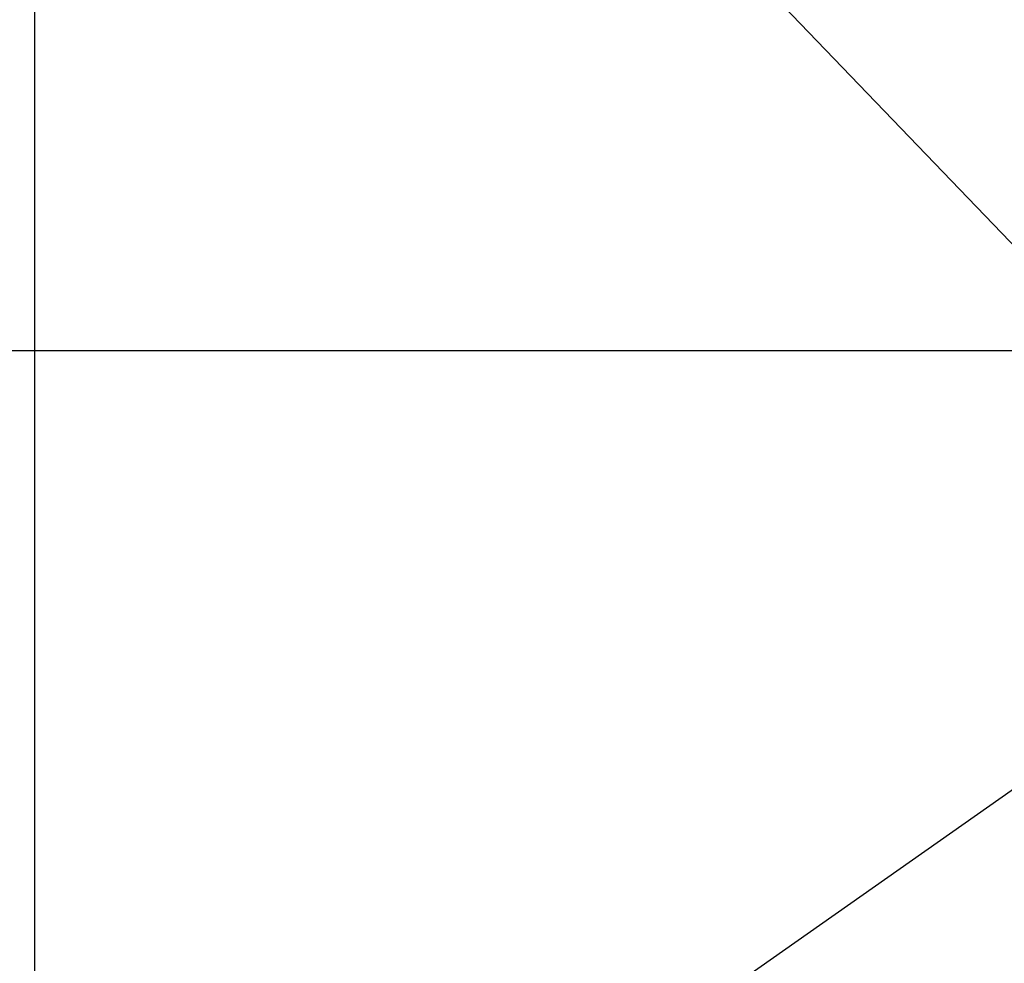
# Model space of a CAD drawing. Header units: millimetres. Extents: x -9020 to -2602, y 1105 to 6065.
# Tile 17 of 80: x -7213 to -7038, y 2930 to 3098. Entities that reach past the tile are written whole.
import ezdxf

# ---------------------------------------------------------------- set-up
doc = ezdxf.new("R2010")
doc.units = ezdxf.units.MM
doc.header["$LTSCALE"] = 65.395
doc.header["$PDSIZE"] = 0.05
doc.linetypes.add('CENTER', pattern=[0.6, 0.375, -0.075, 0.075, -0.075])
doc.layers.get('0').update_dxf_attribs({"linetype": 'CONTINUOUS'})
doc.layers.get('Defpoints').update_dxf_attribs({"linetype": 'CONTINUOUS'})
doc.styles.get("Standard").update_dxf_attribs({"font": 'GOTHIC.TTF', "width": 0.5})
doc.dimstyles.new('ISO-25', dxfattribs={"dimtxt": 2.5, "dimasz": 2.5, "dimexe": 1.25, "dimexo": 0.625, "dimtad": 1, "dimtxsty": 'STANDARD', "dimcen": 2.5, "dimadec": 0, "dimazin": 0, "dimtfac": 1, "dimtmove": 0, "dimatfit": 3, "dimfxl": 1, "dimarcsym": 0})

# ---------------------------------------------------------------- blocks, each defined once
blk = doc.blocks.new('*D13')
at = {"color": 3, "lineweight": -2}
for p, q in [((-7210.6, 3239.25), (-7211.25, 3239.25)), ((-7210, 2854.25), (-7210, 3224.25)), ((-7210.6, 2839.25), (-7211.25, 2839.25))]:
    blk.add_line(p, q, dxfattribs=at)
at = {"color": 3}
for points in [[(-7207.5, 3224.25), (-7212.5, 3224.25), (-7210, 3239.25)], [(-7212.5, 2854.25), (-7207.5, 2854.25), (-7210, 2839.25)]]:
    blk.add_solid(points, dxfattribs=at)
at = {"layer": 'Defpoints', "color": 0}
for p in [(-7210, 3239.25), (-7209.98, 3239.25), (-7209.98, 2839.25)]:
    blk.add_point(p, dxfattribs=at)
at = {"color": 2, "insert": (-7227.96, 3039.25), "char_height": 20, "attachment_point": 5, "rotation": 90}
blk.add_mtext('400 [15,748]', dxfattribs=at)
blk = doc.blocks.new('*D16')
at = {"color": 3, "lineweight": -2}
for p, q in [((-7637.35, 3096.73), (-7637.35, 2411.46)), ((-6390.78, 3096.73), (-6390.78, 2411.46)), ((-6405.78, 2412.71), (-7622.35, 2412.71))]:
    blk.add_line(p, q, dxfattribs=at)
at = {"color": 3}
for points in [[(-7622.35, 2415.21), (-7622.35, 2410.21), (-7637.35, 2412.71)], [(-6405.78, 2410.21), (-6405.78, 2415.21), (-6390.78, 2412.71)]]:
    blk.add_solid(points, dxfattribs=at)
at = {"layer": 'Defpoints', "color": 0}
for p in [(-7637.35, 3097.35), (-6390.78, 3097.35), (-7637.35, 2412.71)]:
    blk.add_point(p, dxfattribs=at)
at = {"color": 2, "insert": (-7014.06, 2430.67), "char_height": 20, "attachment_point": 5}
blk.add_mtext('1247 [49,078]', dxfattribs=at)
blk = doc.blocks.new('*D17')
at = {"color": 3, "lineweight": -2}
for p, q in [((-6463.8, 3204.35), (-7949.19, 3204.35)), ((-7947.94, 3189.35), (-7947.94, 2637.48)), ((-6463.8, 2622.48), (-7949.19, 2622.48))]:
    blk.add_line(p, q, dxfattribs=at)
at = {"color": 3}
for points in [[(-7945.44, 3189.35), (-7950.44, 3189.35), (-7947.94, 3204.35)], [(-7950.44, 2637.48), (-7945.44, 2637.48), (-7947.94, 2622.48)]]:
    blk.add_solid(points, dxfattribs=at)
at = {"layer": 'Defpoints', "color": 0}
for p in [(-6463.18, 3204.35), (-7947.94, 2622.48), (-6463.18, 2622.48)]:
    blk.add_point(p, dxfattribs=at)
at = {"color": 2, "insert": (-7965.9, 2913.42), "char_height": 20, "attachment_point": 5, "rotation": 90}
blk.add_mtext('582 [22,908]', dxfattribs=at)

msp = doc.modelspace()

# ---------------------------------------------------------------- linework, layer by layer
for p, q in [((-7210, 3239.25), (-6999.54, 3020.12)), ((-7210, 2839.25), (-7001.31, 2985.62))]:
    msp.add_line(p, q)
at = {"color": 1, "linetype": 'CENTER', "ltscale": 20}
msp.add_line((-6057.11, 3039.25), (-7747.94, 3039.25), dxfattribs=at)

# ---------------------------------------------------------------- dimensions: what is measured, and where the dimension line sits
for base, p1, p2, picture, middle in [((-7210, 3239.25), (-7209.98, 2839.25), (-7209.98, 3239.25), '*D13', (-7227.96, 3039.25)), ((-7947.94, 2622.48), (-6463.18, 3204.35), (-6463.18, 2622.48), '*D17', (-7965.9, 2913.42))]:
    dim = msp.add_linear_dim(base=base, p1=p1, p2=p2, angle=90, dimstyle='ISO-25', override={"dimtxt": 20, "dimasz": 15, "dimgap": 5, "dimdec": 0, "dimclrd": 3, "dimclre": 3, "dimclrt": 2, "dimadec": 1, "dimtp": 0.3, "dimtm": 0.3, "dimtofl": 0})
    dim.commit()
    dim.dimension.update_dxf_attribs({"geometry": picture, "text_midpoint": middle})
dim = msp.add_linear_dim(base=(-7637.35, 2412.71), p1=(-6390.78, 3097.35), p2=(-7637.35, 3097.35), dimstyle='ISO-25', override={"dimtxt": 20, "dimasz": 15, "dimgap": 5, "dimdec": 0, "dimclrd": 3, "dimclre": 3, "dimclrt": 2, "dimadec": 1, "dimtp": 0.3, "dimtm": 0.3, "dimtofl": 0})
dim.commit()
dim.dimension.update_dxf_attribs({"geometry": '*D16', "text_midpoint": (-7014.06, 2430.67)})

doc.saveas('drawing.dxf')
